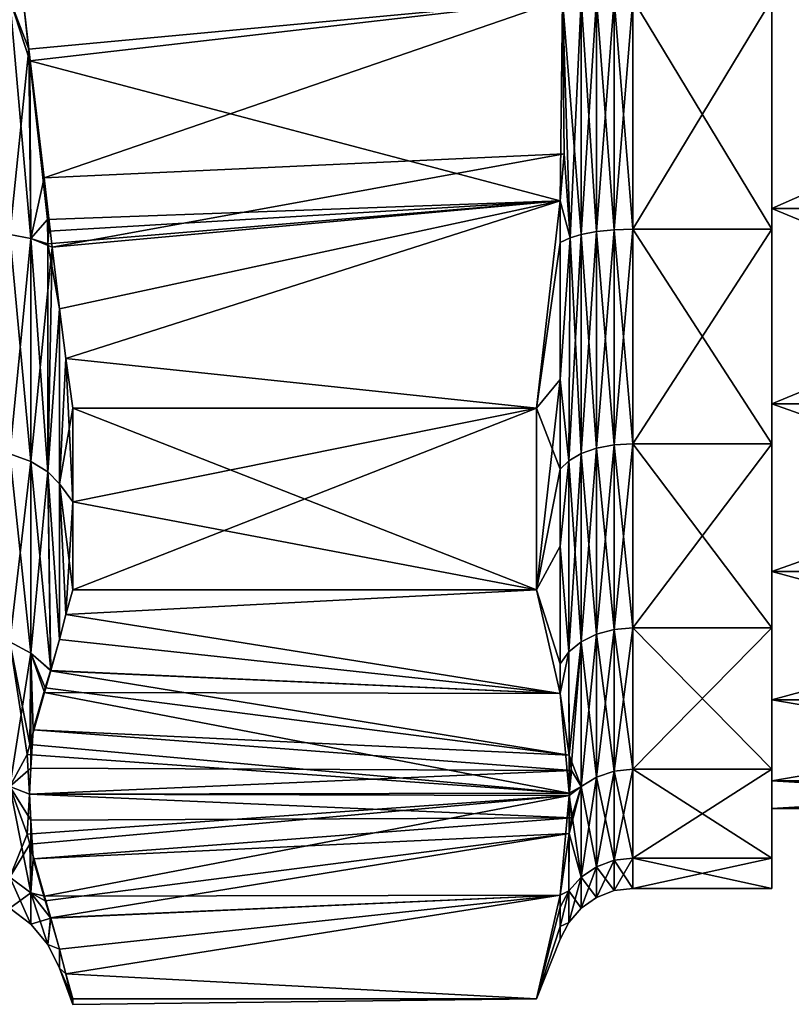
# Model space of a CAD drawing. Extents: x -0.028 to 0.388, y -0.064 to 0.018.
# Tile 237 of 256: x 0.281 to 0.289, y -0.025 to -0.014. Entities that reach past the tile are written whole.
import ezdxf

# ---------------------------------------------------------------- set-up
doc = ezdxf.new("R2010")
doc.units = 0
doc.layers.add('mesh', color=7, linetype='CONTINUOUS')

msp = doc.modelspace()

# ---------------------------------------------------------------- meshes
at = {"layer": 'mesh'}
mesh = msp.add_polyface(dxfattribs=at)
corners = [(0.287171, -0.018762, -0.03017), (0.288611, -0.016543, -0.029251), (0.288611, -0.018762, -0.03017), (0.287171, -0.016543, -0.029251), (0.288611, -0.014162, -0.028937), (0.287171, -0.014162, -0.028937), (0.288611, -0.011781, -0.029251), (0.288611, -0.016329, -0.046225), (0.288611, -0.018762, -0.046105), (0.288611, -0.018348, -0.045388), (0.288611, -0.016543, -0.047024), (0.288611, -0.014162, -0.04651), (0.288611, -0.014162, -0.047337), (0.288611, -0.011995, -0.046225), (0.288611, -0.011781, -0.047024), (0.288611, -0.014162, -0.029764), (0.288611, -0.011995, -0.030049), (0.288611, -0.016329, -0.030049), (0.288611, -0.018348, -0.030886), (0.288611, -0.020082, -0.032217), (0.293511, -0.011995, -0.046225), (0.293511, -0.014162, -0.04651), (0.288611, -0.009975, -0.045388), (0.293511, -0.011995, -0.030049), (0.293511, -0.014162, -0.029764), (0.293511, -0.016329, -0.030049), (0.293511, -0.018348, -0.030886), (0.293511, -0.018348, -0.045388), (0.293511, -0.016329, -0.046225), (0.294511, -0.017451, -0.043834), (0.294511, -0.019375, -0.043351), (0.294511, -0.018813, -0.042789), (0.294511, -0.017848, -0.044522), (0.294511, -0.015864, -0.044491), (0.294511, -0.01607, -0.045259), (0.294511, -0.014162, -0.044716), (0.294511, -0.014162, -0.04551), (0.294511, -0.012459, -0.044491), (0.294511, -0.012253, -0.031015), (0.294511, -0.010475, -0.031752), (0.294511, -0.012253, -0.045259), (0.293511, -0.020082, -0.044058), (0.294511, -0.017848, -0.031752), (0.293511, -0.020082, -0.032217), (0.294511, -0.01607, -0.031015), (0.294511, -0.014162, -0.030764)]
mesh.append_faces([[corners[k] for k in face] for face in [(0, 1, 2, 2), (3, 4, 1, 1), (5, 6, 4, 4), (7, 8, 9, 9), (7, 10, 8, 8), (11, 10, 7, 7), (11, 12, 10, 10), (13, 12, 11, 11), (13, 14, 12, 12), (15, 6, 16, 16), (15, 4, 6, 6), (17, 4, 15, 15), (17, 1, 4, 4), (18, 1, 17, 17), (18, 2, 1, 1), (19, 2, 18, 18), (20, 13, 21, 21), (20, 22, 13, 13), (23, 15, 16, 16), (24, 15, 23, 23), (24, 17, 15, 15), (25, 17, 24, 24), (25, 18, 17, 17), (26, 18, 25, 25), (26, 19, 18, 18), (27, 7, 9, 9), (28, 7, 27, 27), (28, 11, 7, 7), (21, 11, 28, 28), (21, 13, 11, 11), (29, 30, 31, 31), (29, 32, 30, 30), (33, 32, 29, 29), (33, 34, 32, 32), (35, 34, 33, 33), (35, 36, 34, 34), (37, 36, 35, 35), (23, 38, 24, 24), (23, 39, 38, 38), (20, 36, 40, 40), (21, 36, 20, 20), (21, 34, 36, 36), (28, 34, 21, 21), (28, 32, 34, 34), (27, 32, 28, 28), (27, 30, 32, 32), (41, 30, 27, 27), (26, 42, 43, 43), (26, 44, 42, 42), (25, 44, 26, 26), (25, 45, 44, 44), (24, 45, 25, 25), (24, 38, 45, 45)]])
mesh = msp.add_polyface(dxfattribs=at)
corners = [(0.281079, -0.012314, -0.028637), (0.28646, -0.012562, -0.028637), (0.286442, -0.014162, -0.028637), (0.286419, -0.016248, -0.028637), (0.280932, -0.014801, -0.028637), (0.281079, -0.016009, -0.047637), (0.28646, -0.015762, -0.047637), (0.286442, -0.014162, -0.047637), (0.286419, -0.012075, -0.047637), (0.280932, -0.013522, -0.047637), (0.286524, -0.011692, -0.028923), (0.286524, -0.016631, -0.047351), (0.286524, -0.011692, -0.047351), (0.286419, -0.016248, -0.047637), (0.286524, -0.016631, -0.028923), (0.286419, -0.012075, -0.028637), (0.286419, -0.016679, -0.028742), (0.286419, -0.011644, -0.047532), (0.286419, -0.011644, -0.028742), (0.286636, -0.011727, -0.047222), (0.286636, -0.014162, -0.047543), (0.286636, -0.016596, -0.047222), (0.286636, -0.016596, -0.029052), (0.286636, -0.014162, -0.028732), (0.286636, -0.011727, -0.029052), (0.286795, -0.011756, -0.047114), (0.286795, -0.014162, -0.047431), (0.286795, -0.016567, -0.047114), (0.286795, -0.016567, -0.02916), (0.286795, -0.014162, -0.028843), (0.286795, -0.011756, -0.02916), (0.286977, -0.011774, -0.047047), (0.286977, -0.014162, -0.047361), (0.286977, -0.016549, -0.047047), (0.286977, -0.016549, -0.029228), (0.286977, -0.014162, -0.028913), (0.286977, -0.011774, -0.029228), (0.287171, -0.011781, -0.047024), (0.287171, -0.014162, -0.047337), (0.287171, -0.016543, -0.047024), (0.287171, -0.016543, -0.029251), (0.287171, -0.014162, -0.028937), (0.287171, -0.011781, -0.029251), (0.288611, -0.011781, -0.029251), (0.288611, -0.014162, -0.047337), (0.288611, -0.011781, -0.047024), (0.288611, -0.016543, -0.047024), (0.288611, -0.014162, -0.028937), (0.281164, -0.011594, -0.028637), (0.281164, -0.016729, -0.047637)]
mesh.append_faces([[corners[k] for k in face] for face in [(0, 1, 2, 2), (3, 4, 2, 2), (5, 6, 7, 7), (8, 9, 7, 7), (10, 2, 1, 1), (11, 7, 6, 6), (8, 7, 12, 12), (13, 11, 6, 6), (3, 2, 14, 14), (15, 10, 1, 1), (14, 16, 3, 3), (12, 17, 8, 8), (15, 18, 10, 10), (7, 19, 12, 12), (7, 20, 19, 19), (11, 20, 7, 7), (11, 21, 20, 20), (2, 22, 14, 14), (2, 23, 22, 22), (10, 23, 2, 2), (10, 24, 23, 23), (20, 25, 19, 19), (20, 26, 25, 25), (21, 26, 20, 20), (21, 27, 26, 26), (23, 28, 22, 22), (23, 29, 28, 28), (24, 29, 23, 23), (24, 30, 29, 29), (26, 31, 25, 25), (26, 32, 31, 31), (27, 32, 26, 26), (27, 33, 32, 32), (29, 34, 28, 28), (29, 35, 34, 34), (30, 35, 29, 29), (30, 36, 35, 35), (32, 37, 31, 31), (32, 38, 37, 37), (33, 38, 32, 32), (33, 39, 38, 38), (35, 40, 34, 34), (35, 41, 40, 40), (36, 41, 35, 35), (36, 42, 41, 41), (42, 43, 41, 41), (37, 44, 45, 45), (38, 44, 37, 37), (38, 46, 44, 44), (39, 46, 38, 38), (41, 47, 40, 40), (48, 15, 1, 1), (49, 13, 6, 6)]])
mesh = msp.add_polyface(dxfattribs=at)
corners = [(0.278811, -0.015976, -0.031368), (0.278887, -0.014162, -0.03053), (0.278887, -0.016131, -0.030789), (0.278811, -0.014162, -0.045145), (0.278887, -0.014162, -0.045744), (0.278887, -0.012193, -0.045485), (0.278811, -0.014162, -0.031129), (0.278887, -0.012193, -0.030789), (0.279109, -0.012048, -0.030248), (0.279109, -0.014162, -0.046305), (0.279109, -0.016276, -0.046026), (0.278887, -0.016131, -0.045485), (0.279109, -0.014162, -0.029969), (0.279109, -0.016276, -0.030248), (0.279465, -0.014162, -0.046792), (0.279109, -0.012048, -0.046026), (0.279465, -0.016402, -0.046497), (0.279465, -0.014162, -0.029482), (0.279465, -0.016402, -0.029777), (0.279465, -0.011922, -0.029777), (0.279931, -0.016501, -0.046868), (0.279931, -0.014162, -0.047176), (0.279931, -0.014162, -0.029099), (0.279931, -0.016501, -0.029407), (0.279931, -0.011822, -0.029407), (0.280478, -0.016567, -0.047114), (0.280478, -0.014162, -0.047431), (0.280478, -0.014162, -0.028844), (0.280478, -0.016567, -0.02916), (0.280478, -0.011756, -0.02916), (0.280943, -0.016639, -0.028892), (0.280932, -0.014801, -0.028637), (0.281114, -0.016442, -0.028637), (0.280922, -0.014679, -0.047637), (0.280862, -0.014162, -0.047637), (0.280726, -0.014162, -0.047543), (0.280726, -0.016596, -0.047223), (0.280726, -0.016596, -0.029052), (0.280726, -0.014162, -0.028731), (0.280943, -0.016639, -0.047382), (0.280932, -0.013522, -0.047637), (0.280862, -0.014162, -0.028637), (0.280922, -0.013645, -0.028637), (0.280726, -0.011727, -0.029052), (0.281079, -0.016009, -0.047637), (0.281079, -0.012314, -0.028637), (0.286442, -0.014162, -0.028637), (0.286419, -0.016248, -0.028637), (0.281127, -0.016562, -0.028637), (0.286442, -0.014162, -0.047637), (0.281117, -0.016693, -0.028689), (0.281164, -0.016729, -0.047637), (0.28646, -0.015762, -0.047637)]
mesh.append_faces([[corners[k] for k in face] for face in [(0, 1, 2, 2), (3, 4, 5, 5), (0, 6, 1, 1), (7, 8, 1, 1), (4, 9, 5, 5), (4, 10, 9, 9), (11, 10, 4, 4), (2, 12, 13, 13), (1, 12, 2, 2), (1, 8, 12, 12), (9, 14, 15, 15), (9, 16, 14, 14), (10, 16, 9, 9), (13, 17, 18, 18), (12, 17, 13, 13), (12, 19, 17, 17), (14, 20, 21, 21), (16, 20, 14, 14), (18, 22, 23, 23), (17, 22, 18, 18), (17, 24, 22, 22), (21, 25, 26, 26), (20, 25, 21, 21), (23, 27, 28, 28), (22, 27, 23, 23), (22, 29, 27, 27), (30, 31, 32, 32), (33, 34, 35, 35), (25, 35, 26, 26), (25, 36, 35, 35), (27, 37, 28, 28), (27, 38, 37, 37), (29, 38, 27, 27), (38, 30, 37, 37), (38, 31, 30, 30), (36, 33, 35, 35), (36, 39, 33, 33), (34, 40, 35, 35), (38, 41, 31, 31), (38, 42, 41, 41), (43, 42, 38, 38), (39, 44, 33, 33), (45, 46, 42, 42), (46, 41, 42, 42), (46, 31, 41, 41), (47, 32, 31, 31), (48, 32, 47, 47), (44, 49, 33, 33), (49, 34, 33, 33), (49, 40, 34, 34), (32, 48, 50, 50), (39, 51, 44, 44), (47, 50, 48, 48), (51, 52, 44, 44)]])
mesh = msp.add_polyface(dxfattribs=at)
corners = [(0.278887, -0.019541, -0.032758), (0.278811, -0.018313, -0.032564), (0.278887, -0.017965, -0.031549), (0.278887, -0.017965, -0.044725), (0.278811, -0.017666, -0.044207), (0.278887, -0.019541, -0.043516), (0.278887, -0.016131, -0.045485), (0.278811, -0.017041, -0.044465), (0.279109, -0.018246, -0.045211), (0.279109, -0.016276, -0.046026), (0.279109, -0.019937, -0.043913), (0.279109, -0.018246, -0.031064), (0.279109, -0.016276, -0.030248), (0.278887, -0.016131, -0.030789), (0.279465, -0.018489, -0.045633), (0.279465, -0.016402, -0.046497), (0.279465, -0.020282, -0.044257), (0.279465, -0.016402, -0.029777), (0.279465, -0.018489, -0.030642), (0.279931, -0.018681, -0.045965), (0.279931, -0.016501, -0.046868), (0.279931, -0.016501, -0.029407), (0.279931, -0.018681, -0.03031), (0.280478, -0.018808, -0.046186), (0.280478, -0.016567, -0.047114), (0.280478, -0.016567, -0.02916), (0.280478, -0.018808, -0.030089), (0.281239, -0.019175, -0.04682), (0.281239, -0.017366, -0.047637), (0.281117, -0.019053, -0.046608), (0.281117, -0.019053, -0.029666), (0.281239, -0.017366, -0.028637), (0.281239, -0.019175, -0.029455), (0.280726, -0.016596, -0.047223), (0.280726, -0.018865, -0.046283), (0.280726, -0.018865, -0.029991), (0.280726, -0.016596, -0.029052), (0.280943, -0.018947, -0.029848), (0.280943, -0.016639, -0.028892), (0.280943, -0.016639, -0.047382), (0.280943, -0.018947, -0.046426), (0.281303, -0.017881, -0.028637), (0.281375, -0.018394, -0.028637), (0.281375, -0.019362, -0.02913), (0.286419, -0.016248, -0.028637), (0.281303, -0.01788, -0.047637), (0.286419, -0.016248, -0.047637), (0.281375, -0.019362, -0.047144), (0.281375, -0.018394, -0.047637), (0.281164, -0.016729, -0.047637), (0.281117, -0.016693, -0.028689), (0.281114, -0.016442, -0.028637), (0.286174, -0.018394, -0.028637), (0.286174, -0.018394, -0.047637)]
mesh.append_faces([[corners[k] for k in face] for face in [(0, 1, 2, 2), (3, 4, 5, 5), (6, 7, 3, 3), (6, 8, 9, 9), (3, 8, 6, 6), (3, 10, 8, 8), (5, 10, 3, 3), (2, 11, 0, 0), (2, 12, 11, 11), (13, 12, 2, 2), (9, 14, 15, 15), (8, 14, 9, 9), (8, 16, 14, 14), (11, 17, 18, 18), (12, 17, 11, 11), (15, 19, 20, 20), (14, 19, 15, 15), (18, 21, 22, 22), (17, 21, 18, 18), (20, 23, 24, 24), (19, 23, 20, 20), (22, 25, 26, 26), (21, 25, 22, 22), (27, 28, 29, 29), (30, 31, 32, 32), (23, 33, 24, 24), (23, 34, 33, 33), (25, 35, 26, 26), (25, 36, 35, 35), (36, 37, 35, 35), (36, 38, 37, 37), (34, 39, 33, 33), (34, 40, 39, 39), (38, 30, 37, 37), (32, 31, 41, 41), (42, 32, 41, 41), (43, 32, 42, 42), (41, 31, 44, 44), (45, 46, 28, 28), (45, 28, 27, 27), (47, 45, 27, 27), (48, 45, 47, 47), (29, 28, 49, 49), (50, 31, 30, 30), (38, 50, 30, 30), (51, 50, 38, 38), (40, 49, 39, 39), (40, 29, 49, 49), (41, 52, 42, 42), (44, 31, 50, 50), (28, 46, 49, 49), (48, 53, 45, 45), (47, 53, 48, 48)]])
mesh = msp.add_polyface(dxfattribs=at)
corners = [(0.286524, -0.016631, -0.028923), (0.286419, -0.018096, -0.029329), (0.286419, -0.016679, -0.028742), (0.286508, -0.018938, -0.029864), (0.286419, -0.019025, -0.029714), (0.286419, -0.019822, -0.030326), (0.286508, -0.020916, -0.031382), (0.286508, -0.018938, -0.04641), (0.286419, -0.019025, -0.04656), (0.286419, -0.019822, -0.045949), (0.286419, -0.018096, -0.046945), (0.286524, -0.016631, -0.047351), (0.286419, -0.016679, -0.047532), (0.286419, -0.016248, -0.047637), (0.286636, -0.016596, -0.047222), (0.286636, -0.018864, -0.046283), (0.286508, -0.020916, -0.044892), (0.286636, -0.018864, -0.029992), (0.286636, -0.016596, -0.029052), (0.286795, -0.016567, -0.047114), (0.286795, -0.018809, -0.046186), (0.286636, -0.020812, -0.044788), (0.286795, -0.018809, -0.030089), (0.286795, -0.020733, -0.031566), (0.286795, -0.016567, -0.02916), (0.286977, -0.016549, -0.047047), (0.286977, -0.018774, -0.046125), (0.286795, -0.020733, -0.044709), (0.286977, -0.020684, -0.044659), (0.286977, -0.018774, -0.030149), (0.286977, -0.020684, -0.031615), (0.286977, -0.016549, -0.029228), (0.287171, -0.016543, -0.047024), (0.287171, -0.018762, -0.046105), (0.287171, -0.020667, -0.044643), (0.287171, -0.018762, -0.03017), (0.287171, -0.020667, -0.031632), (0.287171, -0.016543, -0.029251), (0.288611, -0.018762, -0.046105), (0.288611, -0.016543, -0.047024), (0.288611, -0.020667, -0.044643), (0.288611, -0.018762, -0.03017), (0.288611, -0.016543, -0.029251), (0.281303, -0.017881, -0.028637), (0.286419, -0.016248, -0.028637), (0.286174, -0.018394, -0.028637), (0.281303, -0.01788, -0.047637), (0.286174, -0.018394, -0.047637), (0.281375, -0.018394, -0.028637), (0.286174, -0.020273, -0.029722), (0.286174, -0.020273, -0.046552), (0.281375, -0.020273, -0.046552)]
mesh.append_faces([[corners[k] for k in face] for face in [(0, 1, 2, 2), (3, 1, 0, 0), (3, 4, 1, 1), (3, 5, 4, 4), (6, 5, 3, 3), (7, 8, 9, 9), (7, 10, 8, 8), (11, 10, 7, 7), (11, 12, 10, 10), (13, 12, 11, 11), (7, 14, 11, 11), (7, 15, 14, 14), (16, 15, 7, 7), (0, 17, 3, 3), (0, 18, 17, 17), (15, 19, 14, 14), (15, 20, 19, 19), (21, 20, 15, 15), (17, 22, 23, 23), (18, 22, 17, 17), (18, 24, 22, 22), (20, 25, 19, 19), (20, 26, 25, 25), (27, 26, 20, 20), (27, 28, 26, 26), (22, 29, 30, 30), (24, 29, 22, 22), (24, 31, 29, 29), (26, 32, 25, 25), (26, 33, 32, 32), (28, 33, 26, 26), (28, 34, 33, 33), (29, 35, 36, 36), (31, 35, 29, 29), (31, 37, 35, 35), (32, 38, 39, 39), (33, 38, 32, 32), (34, 40, 33, 33), (35, 41, 36, 36), (37, 42, 35, 35), (43, 44, 45, 45), (46, 47, 13, 13), (48, 45, 49, 49), (49, 4, 5, 5), (45, 4, 49, 49), (45, 1, 4, 4), (45, 2, 1, 1), (44, 2, 45, 45), (12, 13, 47, 47), (47, 10, 12, 12), (50, 10, 47, 47), (50, 8, 10, 10), (51, 50, 47, 47)]])
mesh = msp.add_polyface(dxfattribs=at)
corners = [(0.287171, -0.018762, -0.046105), (0.288611, -0.020667, -0.044643), (0.288611, -0.018762, -0.046105), (0.287171, -0.020667, -0.044643), (0.288611, -0.022129, -0.042737), (0.287171, -0.022129, -0.042737), (0.288611, -0.023048, -0.040518), (0.287171, -0.023048, -0.040518), (0.288611, -0.023362, -0.038137), (0.287171, -0.023362, -0.038137), (0.288611, -0.023048, -0.035756), (0.287171, -0.023048, -0.035756), (0.288611, -0.022129, -0.033537), (0.287171, -0.022129, -0.033537), (0.288611, -0.020667, -0.031632), (0.287171, -0.020667, -0.031632), (0.288611, -0.018762, -0.03017), (0.288611, -0.021413, -0.042324), (0.288611, -0.022249, -0.040304), (0.288611, -0.020082, -0.044058), (0.288611, -0.018348, -0.045388), (0.288611, -0.020082, -0.032217), (0.288611, -0.021413, -0.033951), (0.288611, -0.022249, -0.03597), (0.288611, -0.022535, -0.038137), (0.293511, -0.020082, -0.032217), (0.293511, -0.018348, -0.030886), (0.293511, -0.021413, -0.033951), (0.293511, -0.022249, -0.03597), (0.293511, -0.022535, -0.038137), (0.293511, -0.022249, -0.040304), (0.293511, -0.021413, -0.042324), (0.293511, -0.020082, -0.044058), (0.293511, -0.018348, -0.045388), (0.294511, -0.018813, -0.042789), (0.294511, -0.020547, -0.041824), (0.294511, -0.019859, -0.041426), (0.294511, -0.019375, -0.043351), (0.294511, -0.021283, -0.040045), (0.294511, -0.021535, -0.038137), (0.294511, -0.021283, -0.036229), (0.294511, -0.020547, -0.034451), (0.294511, -0.019375, -0.032924), (0.294511, -0.017848, -0.031752)]
mesh.append_faces([[corners[k] for k in face] for face in [(0, 1, 2, 2), (3, 4, 1, 1), (5, 6, 4, 4), (7, 8, 6, 6), (9, 10, 8, 8), (11, 12, 10, 10), (13, 14, 12, 12), (15, 16, 14, 14), (17, 6, 18, 18), (17, 4, 6, 6), (19, 4, 17, 17), (19, 1, 4, 4), (20, 1, 19, 19), (20, 2, 1, 1), (21, 14, 16, 16), (22, 14, 21, 21), (22, 12, 14, 14), (23, 12, 22, 22), (23, 10, 12, 12), (24, 10, 23, 23), (24, 8, 10, 10), (18, 8, 24, 24), (18, 6, 8, 8), (25, 21, 26, 26), (25, 22, 21, 21), (27, 22, 25, 25), (27, 23, 22, 22), (28, 23, 27, 27), (28, 24, 23, 23), (29, 24, 28, 28), (29, 18, 24, 24), (30, 18, 29, 29), (30, 17, 18, 18), (31, 17, 30, 30), (31, 19, 17, 17), (32, 19, 31, 31), (32, 20, 19, 19), (33, 20, 32, 32), (34, 35, 36, 36), (34, 37, 35, 35), (32, 35, 37, 37), (31, 35, 32, 32), (31, 38, 35, 35), (30, 38, 31, 31), (30, 39, 38, 38), (29, 39, 30, 30), (29, 40, 39, 39), (28, 40, 29, 29), (28, 41, 40, 40), (27, 41, 28, 28), (27, 42, 41, 41), (25, 42, 27, 27), (25, 43, 42, 42)]])
mesh = msp.add_polyface(dxfattribs=at)
corners = [(0.280943, -0.02093, -0.044905), (0.280942, -0.02212, -0.043353), (0.280965, -0.021723, -0.04404), (0.280904, -0.021976, -0.032671), (0.280726, -0.022307, -0.033434), (0.280726, -0.020813, -0.031486), (0.280927, -0.022389, -0.033387), (0.281092, -0.021287, -0.044795), (0.281239, -0.019175, -0.04682), (0.281117, -0.019053, -0.046608), (0.281239, -0.020787, -0.045662), (0.281117, -0.019053, -0.029666), (0.281239, -0.019175, -0.029455), (0.281239, -0.020787, -0.030612), (0.280478, -0.020733, -0.044709), (0.280726, -0.020813, -0.044788), (0.280726, -0.018865, -0.046283), (0.280478, -0.02221, -0.042784), (0.280726, -0.022307, -0.04284), (0.280478, -0.020733, -0.031566), (0.280478, -0.02221, -0.03349), (0.280478, -0.018808, -0.030089), (0.280726, -0.018865, -0.029991), (0.280933, -0.021874, -0.032495), (0.280943, -0.02093, -0.031369), (0.280943, -0.018947, -0.029848), (0.280943, -0.018947, -0.046426), (0.281084, -0.021336, -0.031563), (0.281303, -0.02053, -0.030167), (0.281375, -0.019362, -0.02913), (0.281375, -0.020273, -0.029722), (0.281303, -0.02053, -0.046108), (0.281375, -0.020273, -0.046552), (0.281375, -0.019362, -0.047144), (0.286537, -0.022144, -0.043312), (0.286513, -0.021984, -0.043588), (0.286419, -0.021346, -0.044694), (0.280927, -0.022389, -0.042887), (0.286419, -0.021346, -0.03158), (0.281148, -0.021109, -0.031169), (0.281144, -0.021111, -0.045101), (0.286174, -0.020273, -0.046552), (0.286174, -0.020273, -0.029722), (0.286513, -0.022378, -0.033368), (0.281375, -0.018394, -0.028637), (0.286174, -0.018394, -0.047637)]
mesh.append_faces([[corners[k] for k in face] for face in [(0, 1, 2, 2), (3, 4, 5, 5), (3, 6, 4, 4), (7, 0, 2, 2), (8, 9, 10, 10), (11, 12, 13, 13), (14, 15, 16, 16), (17, 18, 15, 15), (19, 4, 20, 20), (19, 5, 4, 4), (21, 5, 19, 19), (21, 22, 5, 5), (5, 23, 3, 3), (5, 24, 23, 23), (22, 24, 5, 5), (22, 25, 24, 24), (15, 26, 16, 16), (15, 0, 26, 26), (18, 0, 15, 15), (18, 1, 0, 0), (24, 27, 23, 23), (0, 9, 26, 26), (28, 13, 12, 12), (29, 28, 12, 12), (30, 28, 29, 29), (8, 10, 31, 31), (32, 8, 31, 31), (33, 8, 32, 32), (34, 35, 2, 2), (35, 7, 2, 2), (31, 10, 36, 36), (34, 1, 37, 37), (2, 1, 34, 34), (28, 38, 13, 13), (39, 11, 13, 13), (10, 9, 40, 40), (24, 39, 27, 27), (25, 39, 24, 24), (25, 11, 39, 39), (0, 40, 9, 9), (7, 40, 0, 0), (31, 41, 32, 32), (35, 40, 7, 7), (36, 10, 40, 40), (30, 42, 28, 28), (38, 39, 13, 13), (38, 27, 39, 39), (43, 23, 27, 27), (43, 3, 23, 23), (43, 6, 3, 3), (29, 42, 30, 30), (44, 42, 29, 29), (32, 45, 33, 33)]])
mesh = msp.add_polyface(dxfattribs=at)
corners = [(0.286419, -0.021346, -0.044694), (0.286513, -0.021984, -0.043588), (0.286508, -0.020916, -0.044892), (0.286508, -0.020916, -0.031382), (0.286419, -0.021039, -0.03126), (0.286419, -0.019822, -0.030326), (0.286419, -0.021346, -0.03158), (0.286419, -0.021039, -0.045015), (0.286419, -0.019822, -0.045949), (0.286508, -0.018938, -0.04641), (0.286636, -0.020812, -0.044788), (0.286636, -0.018864, -0.046283), (0.286636, -0.022307, -0.04284), (0.286537, -0.022144, -0.043312), (0.286508, -0.018938, -0.029864), (0.286636, -0.020812, -0.031486), (0.286636, -0.018864, -0.029992), (0.286795, -0.020733, -0.044709), (0.286795, -0.018809, -0.046186), (0.286795, -0.02221, -0.042784), (0.286636, -0.023247, -0.040571), (0.286795, -0.02221, -0.03349), (0.286636, -0.022307, -0.033434), (0.286795, -0.020733, -0.031566), (0.286977, -0.020684, -0.044659), (0.286977, -0.02215, -0.042749), (0.286795, -0.023139, -0.040542), (0.286977, -0.02215, -0.033525), (0.286977, -0.020684, -0.031615), (0.286795, -0.018809, -0.030089), (0.287171, -0.020667, -0.044643), (0.287171, -0.022129, -0.042737), (0.286977, -0.023071, -0.040524), (0.287171, -0.022129, -0.033537), (0.287171, -0.023048, -0.035756), (0.287171, -0.020667, -0.031632), (0.286977, -0.018774, -0.030149), (0.288611, -0.022129, -0.042737), (0.287171, -0.023048, -0.040518), (0.288611, -0.023048, -0.040518), (0.288611, -0.022129, -0.033537), (0.288611, -0.020667, -0.031632), (0.281303, -0.02053, -0.046108), (0.286174, -0.020273, -0.046552), (0.281144, -0.021111, -0.045101), (0.280927, -0.022389, -0.042887), (0.286513, -0.0224, -0.042868), (0.281303, -0.02053, -0.030167), (0.286174, -0.020273, -0.029722), (0.286513, -0.022378, -0.033368), (0.281084, -0.021336, -0.031563), (0.286537, -0.022634, -0.033812), (0.280927, -0.022389, -0.033387), (0.286419, -0.019025, -0.04656)]
mesh.append_faces([[corners[k] for k in face] for face in [(0, 1, 2, 2), (3, 4, 5, 5), (6, 4, 3, 3), (2, 7, 0, 0), (2, 8, 7, 7), (9, 8, 2, 2), (2, 10, 11, 11), (1, 10, 2, 2), (1, 12, 10, 10), (13, 12, 1, 1), (14, 15, 3, 3), (14, 16, 15, 15), (10, 17, 18, 18), (12, 17, 10, 10), (12, 19, 17, 17), (20, 19, 12, 12), (15, 21, 22, 22), (15, 23, 21, 21), (16, 23, 15, 15), (19, 24, 17, 17), (19, 25, 24, 24), (26, 25, 19, 19), (23, 27, 21, 21), (23, 28, 27, 27), (29, 28, 23, 23), (25, 30, 24, 24), (25, 31, 30, 30), (32, 31, 25, 25), (27, 33, 34, 34), (28, 33, 27, 27), (28, 35, 33, 33), (36, 35, 28, 28), (31, 37, 30, 30), (38, 39, 31, 31), (33, 40, 34, 34), (35, 41, 33, 33), (42, 0, 43, 43), (0, 44, 1, 1), (13, 45, 46, 46), (47, 48, 6, 6), (49, 50, 6, 6), (51, 52, 49, 49), (4, 6, 48, 48), (48, 5, 4, 4), (46, 20, 12, 12), (49, 15, 22, 22), (51, 49, 22, 22), (13, 46, 12, 12), (3, 49, 6, 6), (3, 15, 49, 49), (43, 7, 8, 8), (0, 7, 43, 43), (8, 53, 43, 43)]])
mesh = msp.add_polyface(dxfattribs=at)
corners = [(0.280943, -0.023407, -0.03566), (0.280942, -0.022658, -0.033853), (0.280965, -0.023055, -0.03454), (0.281092, -0.02349, -0.035295), (0.281239, -0.024187, -0.038137), (0.281117, -0.023943, -0.038137), (0.281239, -0.023991, -0.036162), (0.281239, -0.023991, -0.040112), (0.280904, -0.022802, -0.042171), (0.280726, -0.022307, -0.04284), (0.280726, -0.023247, -0.040572), (0.280927, -0.022389, -0.042887), (0.280478, -0.023139, -0.040542), (0.280478, -0.023455, -0.038137), (0.280726, -0.023568, -0.038137), (0.280478, -0.023139, -0.035732), (0.280726, -0.023247, -0.035703), (0.280478, -0.02221, -0.03349), (0.280726, -0.022307, -0.033434), (0.280933, -0.022904, -0.041995), (0.280943, -0.023407, -0.040614), (0.280943, -0.023733, -0.038137), (0.280927, -0.022389, -0.033387), (0.280942, -0.02212, -0.043353), (0.281084, -0.023442, -0.041063), (0.281303, -0.024248, -0.039667), (0.286419, -0.023432, -0.04108), (0.281303, -0.024248, -0.036608), (0.281375, -0.024562, -0.038137), (0.281375, -0.024505, -0.039222), (0.281375, -0.024505, -0.037052), (0.286419, -0.023432, -0.035194), (0.286513, -0.022793, -0.034088), (0.286537, -0.022634, -0.033812), (0.281144, -0.023667, -0.035601), (0.281148, -0.023669, -0.040669), (0.286174, -0.024505, -0.039222), (0.286513, -0.0224, -0.042868), (0.286174, -0.024505, -0.037052)]
mesh.append_faces([[corners[k] for k in face] for face in [(0, 1, 2, 2), (3, 0, 2, 2), (4, 5, 6, 6), (4, 7, 5, 5), (8, 9, 10, 10), (8, 11, 9, 9), (12, 10, 9, 9), (13, 14, 10, 10), (15, 14, 13, 13), (15, 16, 14, 14), (17, 16, 15, 15), (17, 18, 16, 16), (10, 19, 8, 8), (10, 20, 19, 19), (14, 20, 10, 10), (14, 21, 20, 20), (16, 21, 14, 14), (16, 0, 21, 21), (18, 0, 16, 16), (18, 1, 0, 0), (22, 1, 18, 18), (11, 23, 9, 9), (20, 24, 19, 19), (0, 5, 21, 21), (25, 26, 7, 7), (4, 6, 27, 27), (28, 29, 25, 25), (25, 7, 4, 4), (4, 28, 25, 25), (4, 30, 28, 28), (27, 30, 4, 4), (27, 6, 31, 31), (32, 3, 2, 2), (33, 1, 22, 22), (2, 1, 33, 33), (6, 5, 34, 34), (5, 7, 35, 35), (20, 35, 24, 24), (21, 35, 20, 20), (21, 5, 35, 35), (0, 34, 5, 5), (3, 34, 0, 0), (29, 36, 25, 25), (26, 35, 7, 7), (26, 24, 35, 35), (37, 19, 24, 24), (37, 8, 19, 19), (37, 11, 8, 8), (27, 38, 30, 30), (31, 6, 34, 34), (34, 3, 32, 32), (28, 36, 29, 29), (30, 36, 28, 28)]])
mesh = msp.add_polyface(dxfattribs=at)
corners = [(0.286513, -0.022793, -0.034088), (0.280965, -0.023055, -0.03454), (0.286537, -0.022634, -0.033812), (0.286419, -0.023432, -0.035194), (0.286508, -0.023389, -0.035665), (0.286419, -0.023557, -0.03562), (0.286419, -0.023757, -0.037141), (0.286508, -0.023714, -0.038137), (0.286419, -0.023888, -0.038137), (0.286419, -0.023757, -0.039134), (0.286508, -0.023389, -0.04061), (0.286419, -0.023557, -0.040654), (0.286419, -0.023432, -0.04108), (0.286636, -0.023247, -0.040571), (0.286636, -0.023567, -0.038137), (0.286636, -0.023247, -0.035703), (0.286636, -0.022307, -0.033434), (0.286795, -0.023139, -0.040542), (0.286795, -0.02221, -0.042784), (0.286795, -0.023455, -0.038137), (0.286795, -0.023139, -0.035732), (0.286795, -0.02221, -0.03349), (0.286977, -0.023071, -0.040524), (0.286977, -0.02215, -0.042749), (0.286977, -0.023385, -0.038137), (0.286977, -0.023071, -0.03575), (0.286977, -0.02215, -0.033525), (0.287171, -0.023048, -0.040518), (0.287171, -0.022129, -0.042737), (0.287171, -0.023362, -0.038137), (0.287171, -0.023048, -0.035756), (0.288611, -0.023362, -0.038137), (0.288611, -0.023048, -0.035756), (0.281303, -0.024248, -0.039667), (0.286174, -0.024505, -0.039222), (0.286513, -0.0224, -0.042868), (0.281084, -0.023442, -0.041063), (0.281303, -0.024248, -0.036608), (0.286174, -0.024505, -0.037052), (0.281144, -0.023667, -0.035601), (0.281375, -0.024505, -0.037052)]
mesh.append_faces([[corners[k] for k in face] for face in [(0, 1, 2, 2), (3, 0, 4, 4), (4, 5, 3, 3), (4, 6, 5, 5), (7, 6, 4, 4), (7, 8, 6, 6), (7, 9, 8, 8), (10, 9, 7, 7), (10, 11, 9, 9), (12, 11, 10, 10), (7, 13, 10, 10), (7, 14, 13, 13), (4, 14, 7, 7), (4, 15, 14, 14), (0, 15, 4, 4), (0, 16, 15, 15), (2, 16, 0, 0), (13, 17, 18, 18), (14, 17, 13, 13), (14, 19, 17, 17), (15, 19, 14, 14), (15, 20, 19, 19), (16, 20, 15, 15), (16, 21, 20, 20), (17, 22, 23, 23), (19, 22, 17, 17), (19, 24, 22, 22), (20, 24, 19, 19), (20, 25, 24, 24), (21, 25, 20, 20), (21, 26, 25, 25), (22, 27, 28, 28), (24, 27, 22, 22), (24, 29, 27, 27), (25, 29, 24, 24), (25, 30, 29, 29), (26, 30, 25, 25), (29, 31, 27, 27), (30, 32, 29, 29), (33, 34, 12, 12), (35, 36, 12, 12), (37, 3, 38, 38), (3, 39, 0, 0), (10, 35, 12, 12), (10, 13, 35, 35), (11, 12, 34, 34), (38, 5, 6, 6), (3, 5, 38, 38), (34, 9, 11, 11), (38, 9, 34, 34), (38, 8, 9, 9), (6, 8, 38, 38), (40, 38, 34, 34)]])

doc.saveas('drawing.dxf')
